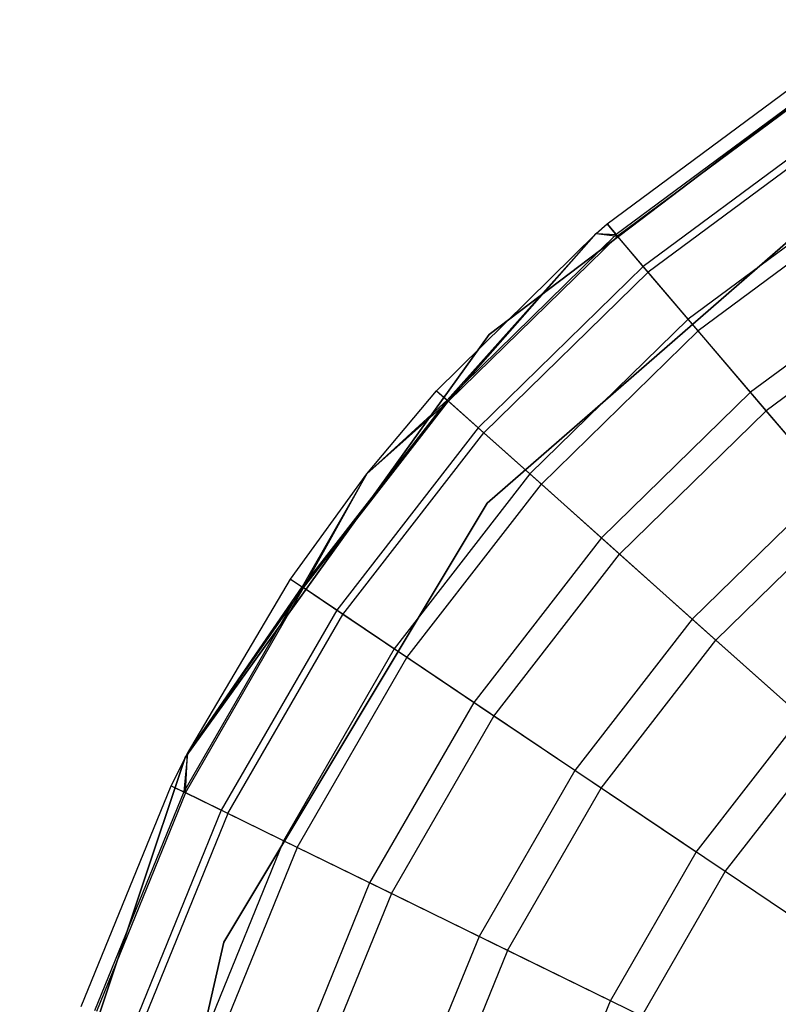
# Model space of a CAD drawing. Extents: x 0.4 to 40.3, y 0.4 to 40.3.
# Tile 208 of 243: x 36.755 to 36.968, y 30.261 to 30.538. Entities that reach past the tile are written whole.
import ezdxf

# ---------------------------------------------------------------- set-up
doc = ezdxf.new("R2010")
doc.units = 0
doc.header["$MEASUREMENT"] = 0
doc.layers.get('0').update_dxf_attribs({"color": 13, "linetype": 'CONTINUOUS'})

# ---------------------------------------------------------------- blocks, each defined once
blk = doc.blocks.new('ORTO-XII-B-11464-11465_ST0')
at = {"color": 0}
for p, q in [((37.00378, 30.53825, 10.00295), (36.88688, 30.44962, 10.00295)), ((36.88688, 30.44962, 3.31004), (37.00378, 30.53825, 3.31004)), ((37.00378, 30.53825, 10.00295), (36.88688, 30.44962, 10.00295)), ((36.88688, 30.44962, 3.31004), (37.00378, 30.53825, 3.31004)), ((36.92013, 30.48072, 10.31787), (36.97411, 30.5207, 10.31787)), ((36.92013, 30.48072, 11.89679), (36.97411, 30.5207, 11.89679)), ((36.92013, 30.48072, 10.31787), (36.97411, 30.5207, 10.31787)), ((36.92013, 30.48072, 11.89679), (36.97411, 30.5207, 11.89679)), ((36.97623, 30.51738, 10.23861), (36.92269, 30.47773, 10.23861)), ((36.97623, 30.51738, 10.23861), (36.92269, 30.47773, 10.23861)), ((36.97653, 30.51692, 11.94807), (36.92304, 30.47731, 11.94807)), ((36.97653, 30.51692, 11.94807), (36.92304, 30.47731, 11.94807)), ((36.98258, 30.50745, 10.16013), (36.93033, 30.46876, 10.16013)), ((36.98258, 30.50745, 10.16013), (36.93033, 30.46876, 10.16013)), ((36.98371, 30.5057, 11.99778), (36.93168, 30.46717, 11.99778)), ((36.98371, 30.5057, 11.99778), (36.93168, 30.46717, 11.99778)), ((36.88633, 30.40209, 10.00295), (36.99506, 30.49668, 10.00295)), ((36.99506, 30.49668, 3.31004), (36.88633, 30.40209, 3.31004)), ((36.99506, 30.49668, 3.31004), (36.88633, 30.40209, 3.31004)), ((36.88633, 30.40209, 10.00295), (36.99506, 30.49668, 10.00295)), ((36.99309, 30.49102, 10.08321), (36.94298, 30.45391, 10.08321)), ((36.99309, 30.49102, 10.08321), (36.94298, 30.45391, 10.08321)), ((36.99543, 30.48737, 12.04443), (36.94579, 30.45061, 12.04443)), ((36.99543, 30.48737, 12.04443), (36.94579, 30.45061, 12.04443)), ((36.91704, 30.47807, 10.31787), (36.92013, 30.48072, 10.31787)), ((36.91704, 30.47807, 11.89679), (36.92013, 30.48072, 11.89679)), ((36.91704, 30.47807, 10.31787), (36.92013, 30.48072, 10.31787)), ((36.91704, 30.47807, 11.89679), (36.92013, 30.48072, 11.89679)), ((36.92013, 30.48072, 10.31787), (36.92269, 30.47773, 10.23861)), ((36.92013, 30.48072, 10.31787), (36.92269, 30.47773, 10.23861)), ((36.92013, 30.48072, 11.89679), (36.92013, 30.48072, 10.31787)), ((36.92013, 30.48072, 11.89679), (36.92013, 30.48072, 10.31787)), ((36.92304, 30.47731, 11.94807), (36.92013, 30.48072, 11.89679)), ((36.92304, 30.47731, 11.94807), (36.92013, 30.48072, 11.89679)), ((36.8721, 30.43377, 10.31787), (36.91704, 30.47807, 10.31787)), ((36.8721, 30.43377, 11.89679), (36.91704, 30.47807, 11.89679)), ((36.8721, 30.43377, 10.31787), (36.91704, 30.47807, 10.31787)), ((36.8721, 30.43377, 11.89679), (36.91704, 30.47807, 11.89679)), ((36.91704, 30.47807, 10.31787), (36.87504, 30.43115, 10.23861)), ((36.91704, 30.47807, 10.31787), (36.87504, 30.43115, 10.23861)), ((36.92269, 30.47773, 10.23861), (36.87504, 30.43115, 10.23861)), ((36.92269, 30.47773, 10.23861), (36.87504, 30.43115, 10.23861)), ((36.87545, 30.43079, 11.94807), (36.91704, 30.47807, 11.89679)), ((36.87545, 30.43079, 11.94807), (36.91704, 30.47807, 11.89679)), ((36.87545, 30.43079, 11.94807), (36.92304, 30.47731, 11.94807)), ((36.87545, 30.43079, 11.94807), (36.92304, 30.47731, 11.94807)), ((36.91704, 30.47807, 10.31787), (36.92269, 30.47773, 10.23861)), ((36.91704, 30.47807, 10.31787), (36.92269, 30.47773, 10.23861)), ((36.91704, 30.47807, 11.89679), (36.91704, 30.47807, 10.31787)), ((36.91704, 30.47807, 11.89679), (36.91704, 30.47807, 10.31787)), ((36.91704, 30.47807, 11.89679), (36.92304, 30.47731, 11.94807)), ((36.91704, 30.47807, 11.89679), (36.92304, 30.47731, 11.94807)), ((36.93033, 30.46876, 10.16013), (36.92269, 30.47773, 10.23861)), ((36.93033, 30.46876, 10.16013), (36.92269, 30.47773, 10.23861)), ((36.93168, 30.46717, 11.99778), (36.92304, 30.47731, 11.94807)), ((36.93168, 30.46717, 11.99778), (36.92304, 30.47731, 11.94807)), ((36.93033, 30.46876, 10.16013), (36.88383, 30.42331, 10.16013)), ((36.93033, 30.46876, 10.16013), (36.88383, 30.42331, 10.16013)), ((36.94298, 30.45391, 10.08321), (36.93033, 30.46876, 10.16013)), ((36.94298, 30.45391, 10.08321), (36.93033, 30.46876, 10.16013)), ((37.00766, 30.46825, 10.0086), (36.96051, 30.43333, 10.0086)), ((37.00766, 30.46825, 10.0086), (36.96051, 30.43333, 10.0086)), ((36.88539, 30.42192, 11.99778), (36.93168, 30.46717, 11.99778)), ((36.88539, 30.42192, 11.99778), (36.93168, 30.46717, 11.99778)), ((36.94579, 30.45061, 12.04443), (36.93168, 30.46717, 11.99778)), ((36.94579, 30.45061, 12.04443), (36.93168, 30.46717, 11.99778)), ((37.01134, 30.4625, 12.08659), (36.96494, 30.42814, 12.08659)), ((37.01134, 30.4625, 12.08659), (36.96494, 30.42814, 12.08659)), ((36.94298, 30.45391, 10.08321), (36.89838, 30.41032, 10.08321)), ((36.94298, 30.45391, 10.08321), (36.89838, 30.41032, 10.08321)), ((36.96051, 30.43333, 10.0086), (36.94298, 30.45391, 10.08321)), ((36.96051, 30.43333, 10.0086), (36.94298, 30.45391, 10.08321)), ((36.88688, 30.44962, 10.00295), (36.8013, 30.33048, 10.00295)), ((36.8013, 30.33048, 3.31004), (36.88688, 30.44962, 3.31004)), ((36.88688, 30.44962, 10.00295), (36.8013, 30.33048, 10.00295)), ((36.8013, 30.33048, 3.31004), (36.88688, 30.44962, 3.31004)), ((36.88688, 30.44962, 10.00295), (36.88688, 30.44962, 3.31004)), ((36.88688, 30.44962, 10.00295), (36.88688, 30.44962, 3.31004)), ((36.90162, 30.40744, 12.04443), (36.94579, 30.45061, 12.04443)), ((36.90162, 30.40744, 12.04443), (36.94579, 30.45061, 12.04443)), ((36.96494, 30.42814, 12.08659), (36.94579, 30.45061, 12.04443)), ((36.96494, 30.42814, 12.08659), (36.94579, 30.45061, 12.04443)), ((36.85248, 30.41036, 10.31787), (36.8721, 30.43377, 10.31787)), ((36.85248, 30.41036, 11.89679), (36.8721, 30.43377, 11.89679)), ((36.85248, 30.41036, 10.31787), (36.8721, 30.43377, 10.31787)), ((36.85248, 30.41036, 11.89679), (36.8721, 30.43377, 11.89679)), ((36.8721, 30.43377, 10.31787), (36.87504, 30.43115, 10.23861)), ((36.8721, 30.43377, 10.31787), (36.87504, 30.43115, 10.23861)), ((36.8721, 30.43377, 11.89679), (36.8721, 30.43377, 10.31787)), ((36.8721, 30.43377, 11.89679), (36.8721, 30.43377, 10.31787)), ((36.8721, 30.43377, 11.89679), (36.87545, 30.43079, 11.94807)), ((36.8721, 30.43377, 11.89679), (36.87545, 30.43079, 11.94807)), ((36.96051, 30.43333, 10.0086), (36.91856, 30.39232, 10.0086)), ((36.96051, 30.43333, 10.0086), (36.91856, 30.39232, 10.0086)), ((36.98276, 30.40722, 9.93704), (36.96051, 30.43333, 10.0086)), ((36.98276, 30.40722, 9.93704), (36.96051, 30.43333, 10.0086)), ((36.87504, 30.43115, 10.23861), (36.83418, 30.37852, 10.23861)), ((36.87504, 30.43115, 10.23861), (36.83418, 30.37852, 10.23861)), ((36.83463, 30.37822, 11.94807), (36.87545, 30.43079, 11.94807)), ((36.83463, 30.37822, 11.94807), (36.87545, 30.43079, 11.94807)), ((36.85248, 30.41036, 10.31787), (36.87504, 30.43115, 10.23861)), ((36.85248, 30.41036, 10.31787), (36.87504, 30.43115, 10.23861)), ((36.85248, 30.41036, 11.89679), (36.87545, 30.43079, 11.94807)), ((36.85248, 30.41036, 11.89679), (36.87545, 30.43079, 11.94807)), ((36.88383, 30.42331, 10.16013), (36.87504, 30.43115, 10.23861)), ((36.88383, 30.42331, 10.16013), (36.87504, 30.43115, 10.23861)), ((36.88539, 30.42192, 11.99778), (36.87545, 30.43079, 11.94807)), ((36.88539, 30.42192, 11.99778), (36.87545, 30.43079, 11.94807)), ((36.92365, 30.38778, 12.08659), (36.96494, 30.42814, 12.08659)), ((36.92365, 30.38778, 12.08659), (36.96494, 30.42814, 12.08659)), ((36.98854, 30.40044, 12.12299), (36.96494, 30.42814, 12.08659)), ((36.98854, 30.40044, 12.12299), (36.96494, 30.42814, 12.08659)), ((36.88383, 30.42331, 10.16013), (36.84395, 30.37195, 10.16013)), ((36.88383, 30.42331, 10.16013), (36.84395, 30.37195, 10.16013)), ((36.89838, 30.41032, 10.08321), (36.88383, 30.42331, 10.16013)), ((36.89838, 30.41032, 10.08321), (36.88383, 30.42331, 10.16013)), ((36.84569, 30.37078, 11.99778), (36.88539, 30.42192, 11.99778)), ((36.84569, 30.37078, 11.99778), (36.88539, 30.42192, 11.99778)), ((36.90162, 30.40744, 12.04443), (36.88539, 30.42192, 11.99778)), ((36.90162, 30.40744, 12.04443), (36.88539, 30.42192, 11.99778)), ((36.83091, 30.38072, 10.31787), (36.85248, 30.41036, 10.31787)), ((36.83091, 30.38072, 11.89679), (36.85248, 30.41036, 11.89679)), ((36.83091, 30.38072, 10.31787), (36.85248, 30.41036, 10.31787)), ((36.83091, 30.38072, 11.89679), (36.85248, 30.41036, 11.89679)), ((36.85248, 30.41036, 10.31787), (36.83418, 30.37852, 10.23861)), ((36.85248, 30.41036, 10.31787), (36.83418, 30.37852, 10.23861)), ((36.83463, 30.37822, 11.94807), (36.85248, 30.41036, 11.89679)), ((36.83463, 30.37822, 11.94807), (36.85248, 30.41036, 11.89679)), ((36.85248, 30.41036, 11.89679), (36.85248, 30.41036, 10.31787)), ((36.85248, 30.41036, 11.89679), (36.85248, 30.41036, 10.31787)), ((36.89838, 30.41032, 10.08321), (36.86014, 30.36106, 10.08321)), ((36.89838, 30.41032, 10.08321), (36.86014, 30.36106, 10.08321)), ((36.91856, 30.39232, 10.0086), (36.89838, 30.41032, 10.08321)), ((36.91856, 30.39232, 10.0086), (36.89838, 30.41032, 10.08321)), ((36.86374, 30.35865, 12.04443), (36.90162, 30.40744, 12.04443)), ((36.86374, 30.35865, 12.04443), (36.90162, 30.40744, 12.04443)), ((36.92365, 30.38778, 12.08659), (36.90162, 30.40744, 12.04443)), ((36.92365, 30.38778, 12.08659), (36.90162, 30.40744, 12.04443)), ((36.98276, 30.40722, 9.93704), (36.94415, 30.36948, 9.93704)), ((36.98276, 30.40722, 9.93704), (36.94415, 30.36948, 9.93704)), ((36.81216, 30.27853, 10.00295), (36.88633, 30.40209, 10.00295)), ((36.88633, 30.40209, 3.31004), (36.81216, 30.27853, 3.31004)), ((36.88633, 30.40209, 3.31004), (36.81216, 30.27853, 3.31004)), ((36.81216, 30.27853, 10.00295), (36.88633, 30.40209, 10.00295)), ((36.88633, 30.40209, 3.31004), (36.88633, 30.40209, 10.00295)), ((36.88633, 30.40209, 3.31004), (36.88633, 30.40209, 10.00295)), ((36.9508, 30.36355, 12.12299), (36.98854, 30.40044, 12.12299)), ((36.9508, 30.36355, 12.12299), (36.98854, 30.40044, 12.12299)), ((36.91856, 30.39232, 10.0086), (36.88258, 30.34598, 10.0086)), ((36.91856, 30.39232, 10.0086), (36.88258, 30.34598, 10.0086)), ((36.94415, 30.36948, 9.93704), (36.91856, 30.39232, 10.0086)), ((36.94415, 30.36948, 9.93704), (36.91856, 30.39232, 10.0086)), ((36.88824, 30.34217, 12.08659), (36.92365, 30.38778, 12.08659)), ((36.88824, 30.34217, 12.08659), (36.92365, 30.38778, 12.08659)), ((36.9508, 30.36355, 12.12299), (36.92365, 30.38778, 12.08659)), ((36.9508, 30.36355, 12.12299), (36.92365, 30.38778, 12.08659)), ((36.8019, 30.33165, 10.31787), (36.83091, 30.38072, 10.31787)), ((36.8019, 30.33165, 11.89679), (36.83091, 30.38072, 11.89679)), ((36.8019, 30.33165, 10.31787), (36.83091, 30.38072, 10.31787)), ((36.8019, 30.33165, 11.89679), (36.83091, 30.38072, 11.89679)), ((36.83091, 30.38072, 10.31787), (36.83418, 30.37852, 10.23861)), ((36.83091, 30.38072, 10.31787), (36.83418, 30.37852, 10.23861)), ((36.83091, 30.38072, 11.89679), (36.83091, 30.38072, 10.31787)), ((36.83091, 30.38072, 11.89679), (36.83091, 30.38072, 10.31787)), ((36.83091, 30.38072, 11.89679), (36.83463, 30.37822, 11.94807)), ((36.83091, 30.38072, 11.89679), (36.83463, 30.37822, 11.94807)), ((36.83418, 30.37852, 10.23861), (36.80086, 30.32082, 10.23861)), ((36.83418, 30.37852, 10.23861), (36.80086, 30.32082, 10.23861)), ((36.80135, 30.32058, 11.94807), (36.83463, 30.37822, 11.94807)), ((36.80135, 30.32058, 11.94807), (36.83463, 30.37822, 11.94807)), ((36.8019, 30.33165, 10.31787), (36.83418, 30.37852, 10.23861)), ((36.8019, 30.33165, 10.31787), (36.83418, 30.37852, 10.23861)), ((36.8019, 30.33165, 11.89679), (36.83463, 30.37822, 11.94807)), ((36.8019, 30.33165, 11.89679), (36.83463, 30.37822, 11.94807)), ((36.84395, 30.37195, 10.16013), (36.83418, 30.37852, 10.23861)), ((36.84395, 30.37195, 10.16013), (36.83418, 30.37852, 10.23861)), ((36.84569, 30.37078, 11.99778), (36.83463, 30.37822, 11.94807)), ((36.84569, 30.37078, 11.99778), (36.83463, 30.37822, 11.94807)), ((36.84395, 30.37195, 10.16013), (36.81144, 30.31564, 10.16013)), ((36.84395, 30.37195, 10.16013), (36.81144, 30.31564, 10.16013)), ((36.81332, 30.31472, 11.99778), (36.84569, 30.37078, 11.99778)), ((36.81332, 30.31472, 11.99778), (36.84569, 30.37078, 11.99778)), ((36.86014, 30.36106, 10.08321), (36.84395, 30.37195, 10.16013)), ((36.86014, 30.36106, 10.08321), (36.84395, 30.37195, 10.16013)), ((36.86374, 30.35865, 12.04443), (36.84569, 30.37078, 11.99778)), ((36.86374, 30.35865, 12.04443), (36.84569, 30.37078, 11.99778)), ((36.94415, 30.36948, 9.93704), (36.91105, 30.32684, 9.93704)), ((36.94415, 30.36948, 9.93704), (36.91105, 30.32684, 9.93704)), ((36.97492, 30.34204, 9.86923), (36.94415, 30.36948, 9.93704)), ((36.97492, 30.34204, 9.86923), (36.94415, 30.36948, 9.93704)), ((36.91844, 30.32187, 12.12299), (36.9508, 30.36355, 12.12299)), ((36.91844, 30.32187, 12.12299), (36.9508, 30.36355, 12.12299)), ((36.98227, 30.33548, 12.15251), (36.9508, 30.36355, 12.12299)), ((36.98227, 30.33548, 12.15251), (36.9508, 30.36355, 12.12299)), ((36.86014, 30.36106, 10.08321), (36.82896, 30.30706, 10.08321)), ((36.86014, 30.36106, 10.08321), (36.82896, 30.30706, 10.08321)), ((36.88258, 30.34598, 10.0086), (36.86014, 30.36106, 10.08321)), ((36.88258, 30.34598, 10.0086), (36.86014, 30.36106, 10.08321)), ((36.83285, 30.30515, 12.04443), (36.86374, 30.35865, 12.04443)), ((36.83285, 30.30515, 12.04443), (36.86374, 30.35865, 12.04443)), ((36.88824, 30.34217, 12.08659), (36.86374, 30.35865, 12.04443)), ((36.88824, 30.34217, 12.08659), (36.86374, 30.35865, 12.04443)), ((36.88258, 30.34598, 10.0086), (36.85324, 30.29517, 10.0086)), ((36.88258, 30.34598, 10.0086), (36.85324, 30.29517, 10.0086)), ((36.91105, 30.32684, 9.93704), (36.88258, 30.34598, 10.0086)), ((36.91105, 30.32684, 9.93704), (36.88258, 30.34598, 10.0086)), ((36.85937, 30.29217, 12.08659), (36.88824, 30.34217, 12.08659)), ((36.85937, 30.29217, 12.08659), (36.88824, 30.34217, 12.08659)), ((36.91844, 30.32187, 12.12299), (36.88824, 30.34217, 12.08659)), ((36.91844, 30.32187, 12.12299), (36.88824, 30.34217, 12.08659)), ((36.94526, 30.30384, 9.86923), (36.97492, 30.34204, 9.86923)), ((36.94526, 30.30384, 9.86923), (36.97492, 30.34204, 9.86923)), ((36.95343, 30.29835, 12.15251), (36.98227, 30.33548, 12.15251)), ((36.95343, 30.29835, 12.15251), (36.98227, 30.33548, 12.15251)), ((36.8013, 30.33048, 10.00295), (36.75463, 30.19141, 10.00295)), ((36.75463, 30.19141, 3.31004), (36.8013, 30.33048, 3.31004)), ((36.8013, 30.33048, 10.00295), (36.75463, 30.19141, 10.00295)), ((36.75463, 30.19141, 3.31004), (36.8013, 30.33048, 3.31004)), ((36.79732, 30.32255, 10.31787), (36.8019, 30.33165, 10.31787)), ((36.79732, 30.32255, 11.89679), (36.8019, 30.33165, 11.89679)), ((36.79732, 30.32255, 10.31787), (36.8019, 30.33165, 10.31787)), ((36.79732, 30.32255, 11.89679), (36.8019, 30.33165, 11.89679)), ((36.8019, 30.33165, 10.31787), (36.80086, 30.32082, 10.23861)), ((36.8019, 30.33165, 10.31787), (36.80086, 30.32082, 10.23861)), ((36.8013, 30.33048, 10.00295), (36.8013, 30.33048, 3.31004)), ((36.8013, 30.33048, 10.00295), (36.8013, 30.33048, 3.31004)), ((36.80135, 30.32058, 11.94807), (36.8019, 30.33165, 11.89679)), ((36.80135, 30.32058, 11.94807), (36.8019, 30.33165, 11.89679)), ((36.8019, 30.33165, 11.89679), (36.8019, 30.33165, 10.31787)), ((36.8019, 30.33165, 11.89679), (36.8019, 30.33165, 10.31787)), ((36.91105, 30.32684, 9.93704), (36.88405, 30.28009, 9.93704)), ((36.91105, 30.32684, 9.93704), (36.88405, 30.28009, 9.93704)), ((36.94526, 30.30384, 9.86923), (36.91105, 30.32684, 9.93704)), ((36.94526, 30.30384, 9.86923), (36.91105, 30.32684, 9.93704)), ((36.77197, 30.26035, 10.31787), (36.79732, 30.32255, 10.31787)), ((36.77197, 30.26035, 11.89679), (36.79732, 30.32255, 11.89679)), ((36.77197, 30.26035, 10.31787), (36.79732, 30.32255, 10.31787)), ((36.77197, 30.26035, 11.89679), (36.79732, 30.32255, 11.89679)), ((36.80086, 30.32082, 10.23861), (36.77571, 30.25911, 10.23861)), ((36.80086, 30.32082, 10.23861), (36.77571, 30.25911, 10.23861)), ((36.79732, 30.32255, 10.31787), (36.80086, 30.32082, 10.23861)), ((36.79732, 30.32255, 10.31787), (36.80086, 30.32082, 10.23861)), ((36.79732, 30.32255, 11.89679), (36.79732, 30.32255, 10.31787)), ((36.79732, 30.32255, 11.89679), (36.79732, 30.32255, 10.31787)), ((36.79732, 30.32255, 11.89679), (36.80135, 30.32058, 11.94807)), ((36.79732, 30.32255, 11.89679), (36.80135, 30.32058, 11.94807)), ((36.81144, 30.31564, 10.16013), (36.80086, 30.32082, 10.23861)), ((36.81144, 30.31564, 10.16013), (36.80086, 30.32082, 10.23861)), ((36.89206, 30.27617, 12.12299), (36.91844, 30.32187, 12.12299)), ((36.89206, 30.27617, 12.12299), (36.91844, 30.32187, 12.12299)), ((36.95343, 30.29835, 12.15251), (36.91844, 30.32187, 12.12299)), ((36.95343, 30.29835, 12.15251), (36.91844, 30.32187, 12.12299)), ((36.80135, 30.32058, 11.94807), (36.77623, 30.25894, 11.94807)), ((36.80135, 30.32058, 11.94807), (36.77623, 30.25894, 11.94807)), ((36.81332, 30.31472, 11.99778), (36.80135, 30.32058, 11.94807)), ((36.81332, 30.31472, 11.99778), (36.80135, 30.32058, 11.94807)), ((36.81144, 30.31564, 10.16013), (36.7869, 30.25542, 10.16013)), ((36.81144, 30.31564, 10.16013), (36.7869, 30.25542, 10.16013)), ((36.82896, 30.30706, 10.08321), (36.81144, 30.31564, 10.16013)), ((36.82896, 30.30706, 10.08321), (36.81144, 30.31564, 10.16013)), ((36.81332, 30.31472, 11.99778), (36.78889, 30.25477, 11.99778)), ((36.81332, 30.31472, 11.99778), (36.78889, 30.25477, 11.99778)), ((36.83285, 30.30515, 12.04443), (36.81332, 30.31472, 11.99778)), ((36.83285, 30.30515, 12.04443), (36.81332, 30.31472, 11.99778)), ((36.82896, 30.30706, 10.08321), (36.80542, 30.24931, 10.08321)), ((36.82896, 30.30706, 10.08321), (36.80542, 30.24931, 10.08321)), ((36.85324, 30.29517, 10.0086), (36.82896, 30.30706, 10.08321)), ((36.85324, 30.29517, 10.0086), (36.82896, 30.30706, 10.08321)), ((36.83285, 30.30515, 12.04443), (36.80954, 30.24795, 12.04443)), ((36.83285, 30.30515, 12.04443), (36.80954, 30.24795, 12.04443)), ((36.85937, 30.29217, 12.08659), (36.83285, 30.30515, 12.04443)), ((36.85937, 30.29217, 12.08659), (36.83285, 30.30515, 12.04443)), ((36.92108, 30.26196, 9.86923), (36.94526, 30.30384, 9.86923)), ((36.92108, 30.26196, 9.86923), (36.94526, 30.30384, 9.86923)), ((36.92992, 30.25763, 12.15251), (36.95343, 30.29835, 12.15251)), ((36.92992, 30.25763, 12.15251), (36.95343, 30.29835, 12.15251)), ((36.99214, 30.27232, 12.17426), (36.95343, 30.29835, 12.15251)), ((36.99214, 30.27232, 12.17426), (36.95343, 30.29835, 12.15251)), ((36.85324, 30.29517, 10.0086), (36.8311, 30.24084, 10.0086)), ((36.85324, 30.29517, 10.0086), (36.8311, 30.24084, 10.0086)), ((36.88405, 30.28009, 9.93704), (36.85324, 30.29517, 10.0086)), ((36.88405, 30.28009, 9.93704), (36.85324, 30.29517, 10.0086)), ((36.85937, 30.29217, 12.08659), (36.83758, 30.2387, 12.08659)), ((36.85937, 30.29217, 12.08659), (36.83758, 30.2387, 12.08659)), ((36.89206, 30.27617, 12.12299), (36.85937, 30.29217, 12.08659)), ((36.89206, 30.27617, 12.12299), (36.85937, 30.29217, 12.08659)), ((36.88405, 30.28009, 9.93704), (36.86367, 30.23009, 9.93704)), ((36.88405, 30.28009, 9.93704), (36.86367, 30.23009, 9.93704)), ((36.92108, 30.26196, 9.86923), (36.88405, 30.28009, 9.93704)), ((36.92108, 30.26196, 9.86923), (36.88405, 30.28009, 9.93704)), ((36.77979, 30.13809, 10.00295), (36.81216, 30.27853, 10.00295)), ((36.81216, 30.27853, 3.31004), (36.77979, 30.13809, 3.31004)), ((36.81216, 30.27853, 3.31004), (36.77979, 30.13809, 3.31004)), ((36.77979, 30.13809, 10.00295), (36.81216, 30.27853, 10.00295)), ((36.81216, 30.27853, 3.31004), (36.81216, 30.27853, 10.00295)), ((36.81216, 30.27853, 3.31004), (36.81216, 30.27853, 10.00295)), ((36.89206, 30.27617, 12.12299), (36.87214, 30.2273, 12.12299)), ((36.89206, 30.27617, 12.12299), (36.87214, 30.2273, 12.12299)), ((36.92992, 30.25763, 12.15251), (36.89206, 30.27617, 12.12299)), ((36.92992, 30.25763, 12.15251), (36.89206, 30.27617, 12.12299)), ((36.90283, 30.21717, 9.86923), (36.92108, 30.26196, 9.86923)), ((36.90283, 30.21717, 9.86923), (36.92108, 30.26196, 9.86923))]:
    blk.add_line(p, q, dxfattribs=at)

msp = doc.modelspace()

# ---------------------------------------------------------------- block references
at = {"color": 0}
msp.add_blockref('ORTO-XII-B-11464-11465_ST0', (0, 0), dxfattribs=at)

doc.saveas('drawing.dxf')
